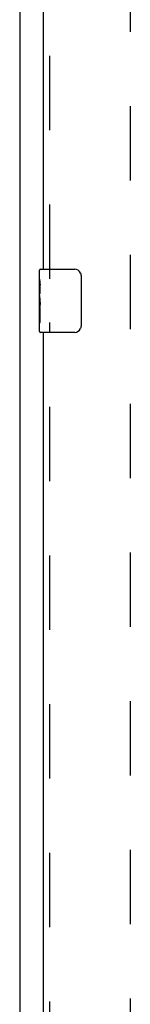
# Model space of a CAD drawing. Header units: inches. Extents: x 0 to 213, y 0 to 138.
# Tile 15 of 50: x 54.65 to 56.4, y 25.55 to 41.09. Entities that reach past the tile are written whole.
import ezdxf

# ---------------------------------------------------------------- set-up
doc = ezdxf.new("R2010")
doc.units = ezdxf.units.IN
doc.header["$LTSCALE"] = 11.736377
doc.header["$MEASUREMENT"] = 0
doc.linetypes.add('HIDDEN', pattern=[0.2, 0.1, -0.1])
doc.layers.get('0').update_dxf_attribs({"linetype": 'CONTINUOUS'})
doc.layers.add('DEFAULT_2', color=8, linetype='HIDDEN')
doc.layers.add('MASTER_DOOR_ASSEMBLY', color=7, linetype='CONTINUOUS')

msp = doc.modelspace()

# ---------------------------------------------------------------- linework, layer by layer
at = {"color": 3, "linetype": 'Continuous'}
msp.add_line((54.651, 81.794), (54.651, 11.136), dxfattribs=at)
at = {"layer": 'DEFAULT_2', "color": 8, "linetype": 'HIDDEN'}
msp.add_line((56.401, 12.73), (56.401, 80.2), dxfattribs=at)
at = {"layer": 'MASTER_DOOR_ASSEMBLY', "color": 8, "linetype": 'HIDDEN'}
for p, q in [((55.13, 36.999), (55.13, 55.931)), ((55.13, 17.377), (55.13, 36.309))]:
    msp.add_line(p, q, dxfattribs=at)
at = {"layer": 'MASTER_DOOR_ASSEMBLY', "color": 3, "linetype": 'Continuous'}
for p, q in [((55.026, 37.154), (55.026, 55.776)), ((55.026, 17.532), (55.026, 36.154))]:
    msp.add_line(p, q, dxfattribs=at)
at = {"layer": 'MASTER_DOOR_ASSEMBLY', "color": 7, "linetype": 'Continuous'}
for p, q in [((54.981, 37.154), (55.521, 37.154)), ((54.966, 36.993), (54.966, 37.139)), ((55.621, 37.054), (55.621, 36.254)), ((54.966, 36.736), (54.966, 36.993)), ((54.971, 36.937), (54.966, 36.937)), ((54.973, 36.769), (54.973, 36.906)), ((54.966, 36.769), (54.973, 36.769)), ((54.966, 36.169), (54.966, 36.733)), ((54.967, 36.706), (54.966, 36.706)), ((54.967, 36.708), (54.969, 36.686)), ((54.966, 36.575), (54.972, 36.575)), ((54.966, 36.539), (54.973, 36.539)), ((54.973, 36.308), (54.973, 36.539)), ((54.966, 36.476), (54.973, 36.476)), ((54.966, 36.308), (54.973, 36.308)), ((55.521, 36.154), (54.981, 36.154))]:
    msp.add_line(p, q, dxfattribs=at)
for points in [[(55.614, 37.09), (55.616, 37.085), (55.618, 37.079), (55.619, 37.073), (55.62, 37.067), (55.62, 37.06), (55.621, 37.054)], [(54.966, 36.993), (54.966, 36.99), (54.966, 36.985), (54.967, 36.98), (54.968, 36.966)], [(54.968, 36.966), (54.969, 36.959), (54.97, 36.951), (54.971, 36.942)], [(54.971, 36.942), (54.972, 36.933), (54.972, 36.924), (54.973, 36.915), (54.973, 36.906)], [(54.966, 36.736), (54.966, 36.727), (54.966, 36.718), (54.967, 36.708)], [(54.969, 36.686), (54.97, 36.675), (54.971, 36.663), (54.972, 36.65), (54.972, 36.638), (54.973, 36.625), (54.973, 36.612), (54.973, 36.599), (54.972, 36.586), (54.972, 36.574), (54.971, 36.562), (54.97, 36.55)], [(55.621, 36.254), (55.62, 36.248), (55.62, 36.242), (55.619, 36.235), (55.618, 36.229), (55.616, 36.224), (55.614, 36.218)]]:
    msp.add_lwpolyline(points, dxfattribs=at)
for centre, radius, start, end in [((54.981, 37.139), 0.015, 90, 180), ((55.521, 37.054), 0.1, 21.1999, 90), ((55.521, 36.254), 0.1, 270, 338.7946), ((54.981, 36.169), 0.015, 180, 270)]:
    msp.add_arc(centre, radius, start, end, dxfattribs=at)
msp.add_ellipse((55.229, 36.57), major_axis=(0.263, 0), ratio=0.432808, start_param=3.141593, end_param=3.321581, dxfattribs=at)

doc.saveas('drawing.dxf')
